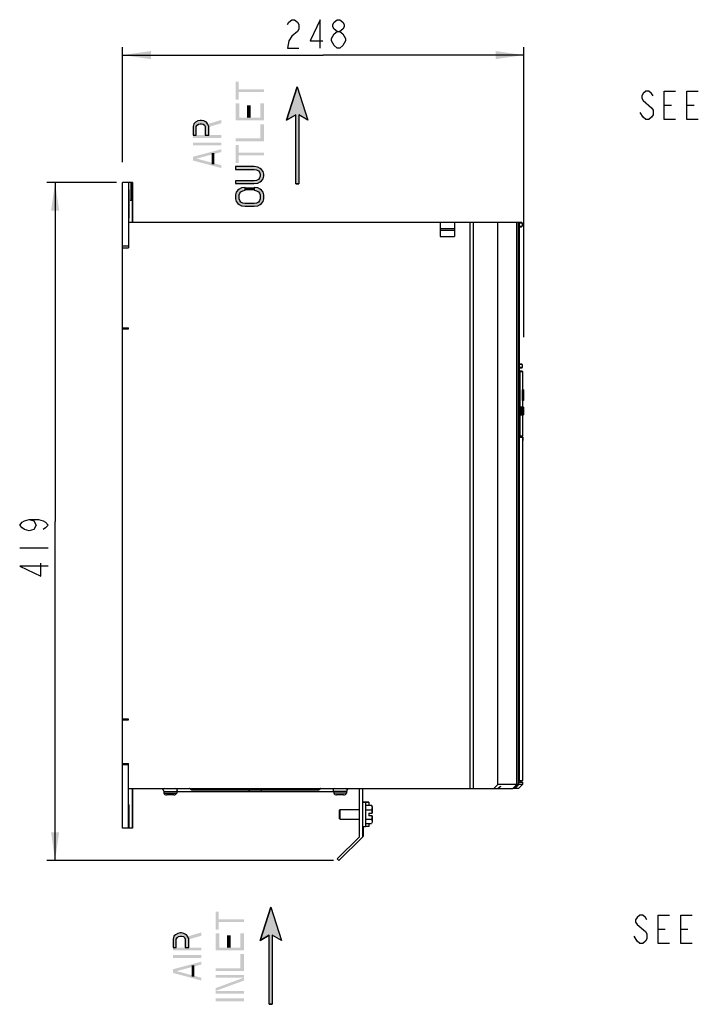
# Model space of a CAD drawing. Header units: millimetres. Extents: x 0 to 2100, y 0 to 1485.
# Tile 5 of 26: x 677 to 1097, y 569 to 1178. Entities that reach past the tile are written whole.
import ezdxf

# ---------------------------------------------------------------- set-up
doc = ezdxf.new("R2010")
doc.units = ezdxf.units.MM
doc.header["$LTSCALE"] = 115.5
doc.layers.get('0').update_dxf_attribs({"linetype": 'CONTINUOUS'})
doc.layers.add('CHAMFERS', color=7, linetype='CONTINUOUS')
doc.layers.add('DATUM_AXIS', color=7, linetype='CONTINUOUS')
doc.styles.get("Standard").update_dxf_attribs({"font": 'txt', "width": 0.8})
doc.dimstyles.new('DIMSTYLE_1', dxfattribs={"dimtxt": 17.5, "dimasz": 17.5, "dimexe": 0.18, "dimexo": 0.0625, "dimgap": 0.09, "dimtad": 1, "dimdec": 0, "dimdsep": 46, "dimtxsty": 'STANDARD', "dimblk": '_FILLED', "dimblk1": '_FILLED', "dimblk2": '_FILLED', "dimcen": 0.09, "dimclrt": 7, "dimadec": 0, "dimazin": 0, "dimtfac": 1, "dimtdec": 0, "dimtofl": 0, "dimtmove": 0, "dimatfit": 3, "dimldrblk": '_FILLED', "dimfxl": 1, "dimtolj": 1, "dimarcsym": 0})
doc.dimstyles.new('DIMSTYLE_2', dxfattribs={"dimtxt": 17.5, "dimasz": 17.5, "dimexe": 0.18, "dimexo": 0.0625, "dimgap": 0.09, "dimtad": 1, "dimdsep": 46, "dimtxsty": 'STANDARD', "dimblk": '_FILLED', "dimblk1": '_FILLED', "dimblk2": '_FILLED', "dimcen": 0.09, "dimclrt": 7, "dimadec": 0, "dimazin": 0, "dimtfac": 1, "dimtofl": 0, "dimtmove": 0, "dimatfit": 3, "dimldrblk": '_FILLED', "dimfxl": 1, "dimtolj": 1, "dimarcsym": 0})

# ---------------------------------------------------------------- blocks, each defined once
blk = doc.blocks.new('_FILLED')
at = {"color": 0, "linetype": 'BYBLOCK'}
blk.add_solid([(0, 0), (-1, 0.143), (-1, -0.143)], dxfattribs=at)
blk = doc.blocks.new('*D9')
at = {"color": 7, "linetype": 'CONTINUOUS'}
for p, q in [((740.98, 1089.46), (740.98, 1160.68)), ((988.98, 981.36), (988.98, 1160.68)), ((740.98, 1155.68), (864.98, 1155.68)), ((988.98, 1155.68), (864.98, 1155.68))]:
    blk.add_line(p, q, dxfattribs=at)
at = {"color": 7, "linetype": 'CONTINUOUS', "xscale": 17.5, "yscale": 17.5, "zscale": 17.5, "rotation": 180}
blk.add_blockref('_FILLED', (740.98, 1155.68), dxfattribs=at)
at = {"color": 7, "linetype": 'CONTINUOUS', "xscale": 17.5, "yscale": 17.5, "zscale": 17.5}
blk.add_blockref('_FILLED', (988.98, 1155.68), dxfattribs=at)
blk = doc.blocks.new('*D13')
at = {"color": 7, "linetype": 'CONTINUOUS'}
for p, q in [((737.36, 1077.04), (694.31, 1077.04)), ((699.31, 1077.04), (699.31, 867.54)), ((699.31, 658.04), (699.31, 867.54)), ((871.31, 658.04), (694.31, 658.04))]:
    blk.add_line(p, q, dxfattribs=at)
at = {"color": 7, "linetype": 'CONTINUOUS', "xscale": 17.5, "yscale": 17.5, "zscale": 17.5}
for p, rotation in [((699.31, 1077.04), 90), ((699.31, 658.04), 270)]:
    blk.add_blockref('_FILLED', p, dxfattribs=dict(at, rotation=rotation))
blk = doc.blocks.new('SYMBOL_4_BL2', base_point=(848.99, 1106.06))
at = {"linetype": 'CONTINUOUS'}
blk.add_hatch(color=7, dxfattribs=at).paths.add_polyline_path([(847.99, 1076.06), (847.99, 1118.75), (842.4, 1115.43), (848.99, 1136.06), (855.57, 1115.43), (849.98, 1118.75), (849.98, 1076.06)])
at = {"color": 7, "linetype": 'CONTINUOUS'}
for p, q in [((848.99, 1136.06), (842.4, 1115.43)), ((848.99, 1136.06), (855.57, 1115.43)), ((842.4, 1115.43), (847.99, 1118.75)), ((847.99, 1076.06), (847.99, 1118.75)), ((849.98, 1118.75), (849.98, 1076.06)), ((855.57, 1115.43), (849.98, 1118.75)), ((847.99, 1076.06), (849.98, 1076.06))]:
    blk.add_line(p, q, dxfattribs=at)
blk.add_lwpolyline([(847.99, 1076.06), (847.99, 1118.75), (842.4, 1115.43), (848.99, 1136.06), (855.57, 1115.43), (849.98, 1118.75), (849.98, 1076.06), (847.99, 1076.06)], dxfattribs=at)
blk = doc.blocks.new('SYMBOL_5_BL3', base_point=(832.57, 599.25))
at = {"linetype": 'CONTINUOUS'}
blk.add_hatch(color=7, dxfattribs=at).paths.add_polyline_path([(831.57, 569.25), (831.57, 611.94), (825.98, 608.62), (832.57, 629.25), (839.15, 608.62), (833.56, 611.94), (833.56, 569.25)])
at = {"color": 7, "linetype": 'CONTINUOUS'}
for p, q in [((832.57, 629.25), (825.98, 608.62)), ((832.57, 629.25), (839.15, 608.62)), ((825.98, 608.62), (831.57, 611.94)), ((831.57, 569.25), (831.57, 611.94)), ((833.56, 611.94), (833.56, 569.25)), ((839.15, 608.62), (833.56, 611.94)), ((831.57, 569.25), (833.56, 569.25))]:
    blk.add_line(p, q, dxfattribs=at)
blk.add_lwpolyline([(831.57, 569.25), (831.57, 611.94), (825.98, 608.62), (832.57, 629.25), (839.15, 608.62), (833.56, 611.94), (833.56, 569.25), (831.57, 569.25)], dxfattribs=at)

msp = doc.modelspace()

# ---------------------------------------------------------------- hatches: boundary and pattern name
at = {"linetype": 'CONTINUOUS'}
for points in [[(784.59, 1106.299), (786.451, 1106.299), (786.451, 1111.549), (787.196, 1112.424), (787.941, 1113.008), (789.058, 1113.299), (789.802, 1113.299), (790.919, 1113.008), (791.664, 1112.424), (792.037, 1111.549), (792.037, 1106.299), (794.271, 1106.299), (794.271, 1111.549), (793.526, 1113.299), (792.781, 1114.174), (791.292, 1115.049), (789.802, 1115.341), (789.058, 1115.341), (787.568, 1115.049), (786.079, 1114.174), (784.962, 1113.299), (784.59, 1111.549)], [(810.84, 1076.258), (822.382, 1076.258), (824.616, 1076.549), (826.106, 1077.424), (826.85, 1078.008), (827.967, 1079.174), (828.34, 1080.924), (828.34, 1082.091), (827.967, 1083.841), (826.85, 1085.008), (826.106, 1085.591), (824.616, 1086.466), (822.382, 1086.758), (810.84, 1086.758), (810.84, 1085.008), (822.382, 1085.008), (823.872, 1084.716), (824.989, 1084.133), (825.733, 1083.258), (826.106, 1082.091), (826.106, 1080.924), (825.733, 1079.758), (824.989, 1078.883), (823.872, 1078.299), (822.382, 1078.008), (810.84, 1078.008)], [(816.797, 1073.924), (814.563, 1073.633), (813.074, 1072.758), (812.329, 1072.174), (811.212, 1071.008), (810.84, 1069.258), (810.84, 1066.924), (811.212, 1065.174), (812.329, 1064.008), (813.074, 1063.424), (814.563, 1062.549), (816.797, 1062.258), (822.382, 1062.258), (824.616, 1062.549), (826.106, 1063.424), (826.85, 1064.008), (827.967, 1065.174), (828.34, 1066.924), (828.34, 1069.258), (827.967, 1071.008), (826.85, 1072.174), (826.106, 1072.758), (824.616, 1073.633), (822.382, 1073.924), (822.382, 1072.174), (823.872, 1071.883), (824.989, 1071.299), (825.733, 1070.424), (826.106, 1069.258), (826.106, 1066.924), (825.733, 1065.758), (824.989, 1064.883), (823.872, 1064.299), (822.382, 1064.008), (816.797, 1064.008), (815.308, 1064.299), (814.191, 1064.883), (813.446, 1065.758), (813.074, 1066.924), (813.074, 1069.258), (813.446, 1070.424), (814.191, 1071.299), (815.308, 1071.883), (816.797, 1072.174)], [(772.254, 604.346), (774.115, 604.346), (774.115, 609.596), (774.86, 610.471), (775.605, 611.054), (776.722, 611.346), (777.466, 611.346), (778.583, 611.054), (779.328, 610.471), (779.7, 609.596), (779.7, 604.346), (781.935, 604.346), (781.935, 609.596), (781.19, 611.346), (780.445, 612.221), (778.956, 613.096), (777.466, 613.387), (776.722, 613.387), (775.232, 613.096), (773.743, 612.221), (772.626, 611.346), (772.254, 609.596)]]:
    msp.add_hatch(color=7, dxfattribs=at).paths.add_polyline_path(points)

# ---------------------------------------------------------------- linework, layer by layer
at = {"color": 7, "linetype": 'CONTINUOUS'}
for p, q in [((870.069, 1164.435), (870.069, 1165.893)), ((1075.81, 1124.666), (1080.186, 1124.666)), ((1089.811, 1124.666), (1094.185, 1124.666)), ((740.979, 986.625), (740.979, 1077.036)), ((744.748, 1077.036), (740.979, 1077.036)), ((744.748, 1077.036), (744.748, 1036.692)), ((746.929, 1077.036), (746.929, 1052.536)), ((747.169, 1077.036), (746.929, 1077.036)), ((747.169, 1077.036), (747.169, 1052.536)), ((744.748, 1052.536), (985.879, 1052.536)), ((937.179, 1052.536), (937.179, 1043.536)), ((946.179, 1052.536), (946.179, 1043.536)), ((955.879, 702.536), (955.879, 1052.536)), ((957.879, 702.536), (957.879, 1052.536)), ((937.179, 1048.536), (946.179, 1048.536)), ((937.179, 1047.536), (946.179, 1047.536)), ((937.179, 1043.536), (946.179, 1043.536)), ((744.748, 1037.606), (740.979, 1037.606)), ((740.979, 1036.692), (744.748, 1036.692)), ((740.973, 745.447), (740.973, 986.625)), ((740.973, 986.625), (744.748, 986.625)), ((740.979, 987.125), (744.748, 987.125)), ((744.748, 986.625), (744.748, 987.125)), ((985.891, 919.536), (986.25, 919.536)), ((985.891, 705.236), (985.891, 919.536)), ((986.125, 706.536), (986.125, 919.536)), ((986.25, 707.536), (986.25, 919.536)), ((988.351, 707.536), (988.351, 917.195)), ((677.431, 851.321), (694.931, 851.321)), ((744.748, 745.447), (740.973, 745.447)), ((740.979, 678.036), (740.979, 745.447)), ((740.979, 744.947), (744.748, 744.947)), ((744.748, 744.947), (744.748, 745.447)), ((740.979, 717.986), (744.748, 717.986)), ((744.748, 702.536), (744.748, 717.986)), ((740.979, 717.486), (744.748, 717.486)), ((986.125, 707.536), (988.351, 707.536)), ((986.125, 706.536), (988.351, 706.536)), ((987.351, 706.536), (987.351, 707.536)), ((988.351, 705.236), (988.351, 706.536)), ((744.748, 702.536), (957.879, 702.536)), ((744.772, 678.036), (744.772, 702.536)), ((746.929, 702.536), (746.929, 678.036)), ((747.169, 702.536), (747.169, 678.036)), ((774.479, 700.736), (871.479, 700.736)), ((887.227, 702.536), (887.227, 672.536)), ((889.227, 702.536), (889.227, 672.536)), ((970.375, 702.536), (982.154, 702.536)), ((972.997, 702.536), (974.579, 704.087)), ((973.253, 702.536), (974.579, 703.836)), ((974.579, 704.087), (974.579, 703.836)), ((889.227, 694.179), (891.227, 694.179)), ((891.227, 693.997), (889.227, 693.997)), ((891.227, 694.179), (891.227, 694.106)), ((891.227, 694.07), (891.227, 678.998)), ((893.227, 694.088), (893.227, 692.183)), ((744.907, 678.036), (740.979, 678.036)), ((747.169, 678.036), (746.929, 678.036)), ((891.227, 678.998), (889.227, 678.998)), ((893.227, 680.89), (893.227, 679.088)), ((887.227, 672.536), (873.666, 659.097)), ((874.727, 658.036), (889.227, 672.536)), ((873.666, 659.097), (874.727, 658.036)), ((1058.926, 618.555), (1064.176, 614.18)), ((1072.051, 615.639), (1076.426, 615.639)), ((1086.051, 615.639), (1090.426, 615.639))]:
    msp.add_line(p, q, dxfattribs=at)
for points in [[(842.944, 1174.643), (843.819, 1176.101), (845.569, 1177.56), (847.319, 1177.56), (849.069, 1176.101), (849.944, 1174.643), (849.944, 1171.726), (849.069, 1170.268)], [(863.069, 1160.06), (863.069, 1177.56), (856.944, 1164.435), (864.819, 1164.435)], [(873.569, 1170.268), (871.819, 1171.726), (870.944, 1173.185), (870.944, 1174.643), (871.819, 1176.101), (873.569, 1177.56), (875.319, 1177.56), (877.069, 1176.101), (877.944, 1174.643), (877.944, 1173.185), (877.069, 1171.726), (875.319, 1170.268)], [(849.069, 1170.268), (845.569, 1167.351), (843.819, 1164.435), (842.944, 1160.06), (849.944, 1160.06)], [(870.069, 1165.893), (871.819, 1168.81), (873.569, 1170.268), (875.319, 1170.268), (877.069, 1168.81)], [(877.069, 1168.81), (878.819, 1165.893), (878.819, 1164.435)], [(873.569, 1160.06), (871.819, 1161.518), (870.069, 1164.435)], [(878.819, 1164.435), (877.069, 1161.518), (875.319, 1160.06), (873.569, 1160.06)], [(1068.811, 1130.499), (1067.936, 1131.957), (1066.186, 1133.416), (1064.436, 1133.416), (1062.686, 1131.957), (1061.811, 1130.499), (1061.811, 1129.041), (1062.686, 1127.583)], [(1082.811, 1115.916), (1075.81, 1115.916), (1075.81, 1133.416), (1082.811, 1133.416)], [(1096.81, 1115.916), (1089.811, 1115.916), (1089.811, 1133.416), (1096.81, 1133.416)], [(1062.686, 1127.583), (1067.936, 1123.207), (1068.811, 1121.749), (1068.811, 1118.832), (1067.936, 1117.374), (1066.186, 1115.916), (1064.436, 1115.916), (1062.686, 1117.374), (1060.936, 1120.291)], [(784.59, 1106.299), (786.451, 1106.299), (786.451, 1111.549), (787.196, 1112.424), (787.941, 1113.008), (789.058, 1113.299), (789.802, 1113.299), (790.919, 1113.008), (791.664, 1112.424), (792.037, 1111.549), (792.037, 1106.299), (794.271, 1106.299), (794.271, 1111.549), (793.526, 1113.299), (792.781, 1114.174), (791.292, 1115.049), (789.802, 1115.341), (789.058, 1115.341), (787.568, 1115.049), (786.079, 1114.174), (784.962, 1113.299), (784.59, 1111.549), (784.59, 1106.299)], [(810.84, 1076.258), (822.382, 1076.258), (824.616, 1076.549), (826.106, 1077.424), (826.85, 1078.008), (827.967, 1079.174), (828.34, 1080.924), (828.34, 1082.091), (827.967, 1083.841), (826.85, 1085.008), (826.106, 1085.591), (824.616, 1086.466), (822.382, 1086.758), (810.84, 1086.758), (810.84, 1085.008), (822.382, 1085.008), (823.872, 1084.716), (824.989, 1084.133), (825.733, 1083.258), (826.106, 1082.091), (826.106, 1080.924), (825.733, 1079.758), (824.989, 1078.883), (823.872, 1078.299), (822.382, 1078.008), (810.84, 1078.008), (810.84, 1076.258)], [(816.797, 1073.924), (814.563, 1073.633), (813.074, 1072.758), (812.329, 1072.174), (811.212, 1071.008), (810.84, 1069.258), (810.84, 1066.924), (811.212, 1065.174), (812.329, 1064.008), (813.074, 1063.424), (814.563, 1062.549), (816.797, 1062.258), (822.382, 1062.258), (824.616, 1062.549), (826.106, 1063.424), (826.85, 1064.008), (827.967, 1065.174), (828.34, 1066.924), (828.34, 1069.258), (827.967, 1071.008), (826.85, 1072.174), (826.106, 1072.758), (824.616, 1073.633), (822.382, 1073.924), (822.382, 1072.174), (823.872, 1071.883), (824.989, 1071.299), (825.733, 1070.424), (826.106, 1069.258), (826.106, 1066.924), (825.733, 1065.758), (824.989, 1064.883), (823.872, 1064.299), (822.382, 1064.008), (816.797, 1064.008), (815.308, 1064.299), (814.191, 1064.883), (813.446, 1065.758), (813.074, 1066.924), (813.074, 1069.258), (813.446, 1070.424), (814.191, 1071.299), (815.308, 1071.883), (816.797, 1072.174), (816.797, 1073.924)], [(683.265, 868.821), (686.181, 867.946), (687.64, 865.321), (686.181, 862.696), (683.265, 861.821), (680.348, 862.696), (678.89, 863.571), (677.431, 865.321), (678.89, 867.071), (680.348, 867.946), (683.265, 868.821), (689.098, 868.821), (692.015, 867.946), (693.473, 867.071), (694.931, 865.321), (693.473, 863.571), (692.015, 862.696)], [(694.931, 839.946), (677.431, 839.946), (690.556, 833.821), (690.556, 841.696)], [(1065.051, 621.472), (1064.176, 622.93), (1062.426, 624.389), (1060.676, 624.389), (1058.926, 622.93), (1058.051, 621.472), (1058.051, 620.014), (1058.926, 618.555)], [(1079.051, 606.889), (1072.051, 606.889), (1072.051, 624.389), (1079.051, 624.389)], [(1093.051, 606.889), (1086.051, 606.889), (1086.051, 624.389), (1093.051, 624.389)], [(772.254, 604.346), (774.115, 604.346), (774.115, 609.596), (774.86, 610.471), (775.605, 611.054), (776.722, 611.346), (777.466, 611.346), (778.583, 611.054), (779.328, 610.471), (779.7, 609.596), (779.7, 604.346), (781.935, 604.346), (781.935, 609.596), (781.19, 611.346), (780.445, 612.221), (778.956, 613.096), (777.466, 613.387), (776.722, 613.387), (775.232, 613.096), (773.743, 612.221), (772.626, 611.346), (772.254, 609.596), (772.254, 604.346)], [(1064.176, 614.18), (1065.051, 612.722), (1065.051, 609.805), (1064.176, 608.347), (1062.426, 606.889), (1060.676, 606.889), (1058.926, 608.347), (1057.176, 611.264)]]:
    msp.add_lwpolyline(points, dxfattribs=at)
for centre, radius, start, end in [((766.977, 701.636), 0.9, 95, 255), ((773.982, 701.636), 0.9, 285, 90), ((774.07, 701.276), 0.546, 296.115922, 302.896085), ((774.051, 701.306), 0.581, 302.867399, 305.830243), ((871.979, 701.636), 0.9, 90, 255), ((871.91, 701.309), 0.585, 233.336881, 237.124719), ((871.889, 701.276), 0.546, 237.103915, 243.884078), ((878.979, 701.636), 0.9, 285, 90), ((889.921, 493.676), 200.424, 89.636701, 89.880957), ((889.81, 916.597), 222.521, 270.135963, 270.383941)]:
    msp.add_arc(centre, radius, start, end, dxfattribs=at)
for points in [[(774.31, 700.786), (774.273, 700.768), (774.233, 700.754), (774.193, 700.745)], [(774.31, 702.487), (774.339, 702.473), (774.366, 702.456), (774.391, 702.438)], [(871.648, 702.487), (871.618, 702.472), (871.588, 702.453), (871.56, 702.433)], [(871.648, 700.786), (871.686, 700.768), (871.725, 700.754), (871.766, 700.745)]]:
    msp.add_open_spline(points, degree=3, dxfattribs=at)
for points, knots in [([(783.74, 701.636), (783.623, 701.636), (783.398, 701.739), (783.171, 701.999), (782.966, 702.259), (782.74, 702.475), (782.549, 702.536), (782.462, 702.536)], [0, 0, 0, 0, 0.2193546, 0.4239443, 0.6450914, 0.8379121, 1, 1, 1, 1]), ([(819.373, 701.636), (819.373, 701.52), (819.343, 701.295), (819.21, 701.001), (819.002, 700.791), (818.821, 700.736), (818.737, 700.736)], [0, 0, 0, 0, 0.2880001, 0.5553425, 0.7905343, 1, 1, 1, 1]), ([(826.586, 701.636), (826.586, 701.52), (826.616, 701.295), (826.749, 701.001), (826.957, 700.791), (827.138, 700.736), (827.222, 700.736)], [0, 0, 0, 0, 0.2880001, 0.5553425, 0.7905343, 1, 1, 1, 1]), ([(863.497, 702.536), (863.379, 702.536), (863.154, 702.433), (862.925, 702.174), (862.72, 701.914), (862.496, 701.698), (862.305, 701.636), (862.219, 701.636)], [0, 0, 0, 0, 0.2201194, 0.4254194, 0.6463308, 0.8383557, 1, 1, 1, 1]), ([(889.227, 694.067), (889.227, 694.069), (889.237, 694.066), (889.248, 694.07), (889.274, 694.069), (889.323, 694.071), (889.409, 694.071), (889.538, 694.073), (889.699, 694.074), (889.969, 694.075), (890.185, 694.076), (890.338, 694.076)], [0, 0, 0, 0, 0.0043877, 0.0173787, 0.0389308, 0.0689693, 0.1538386, 0.2703784, 0.4162864, 0.5888048, 1, 1, 1, 1]), ([(890.338, 694.1), (890.08, 694.1), (889.712, 694.107), (889.343, 694.1), (889.232, 694.108)], [0, 0, 0, 0, 0.6976746, 1, 1, 1, 1]), ([(891.227, 694.106), (891.372, 694.106), (891.648, 694.105), (892.039, 694.103), (892.382, 694.101), (892.671, 694.099), (892.876, 694.097), (893.009, 694.095), (893.085, 694.094), (893.143, 694.091), (893.189, 694.093), (893.208, 694.087), (893.227, 694.091), (893.227, 694.088)], [0, 0, 0, 0, 0.2174448, 0.4141898, 0.5866466, 0.7319755, 0.847679, 0.893782, 0.9317754, 0.9614928, 0.9828246, 0.9956699, 1, 1, 1, 1]), ([(893.227, 694.088), (893.227, 694.085), (893.208, 694.089), (893.189, 694.083), (893.143, 694.085), (893.085, 694.082), (893.009, 694.081), (892.876, 694.079), (892.671, 694.077), (892.382, 694.075), (892.039, 694.073), (891.648, 694.071), (891.372, 694.071), (891.227, 694.07)], [0, 0, 0, 0, 0.0043301, 0.0171754, 0.0385072, 0.0682246, 0.106218, 0.152321, 0.2680245, 0.4133534, 0.5858102, 0.7825552, 1, 1, 1, 1]), ([(893.227, 679.088), (893.227, 679.085), (893.208, 679.089), (893.189, 679.083), (893.143, 679.085), (893.085, 679.082), (893.009, 679.082), (892.876, 679.08), (892.671, 679.078), (892.382, 679.075), (892.039, 679.073), (891.648, 679.072), (891.372, 679.071), (891.227, 679.07)], [0, 0, 0, 0, 0.0043301, 0.0171754, 0.0385072, 0.0682246, 0.106218, 0.152321, 0.2680245, 0.4133534, 0.5858102, 0.7825552, 1, 1, 1, 1])]:
    msp.add_open_spline(points, degree=3, knots=knots, dxfattribs=at)
for points in [[(810.84, 1128.174), (812.701, 1128.174), (810.84, 1139.258), (812.701, 1139.258)], [(812.701, 1132.841), (828.34, 1132.841), (812.701, 1134.591), (828.34, 1134.591)], [(810.84, 1117.091), (813.074, 1117.091), (810.84, 1125.841), (813.074, 1125.841)], [(826.106, 1117.091), (828.34, 1117.091), (826.106, 1125.841), (828.34, 1125.841)], [(817.914, 1117.091), (820.148, 1117.091), (817.914, 1124.674), (820.148, 1124.674)], [(793.153, 1110.966), (802.09, 1113.591), (793.153, 1113.008), (802.09, 1115.633)], [(810.84, 1115.341), (828.34, 1115.341), (810.84, 1117.091), (828.34, 1117.091)], [(826.106, 1104.258), (828.34, 1104.258), (826.106, 1113.008), (828.34, 1113.008)], [(784.59, 1104.549), (802.09, 1104.549), (784.59, 1106.299), (802.09, 1106.299)], [(784.59, 1099.883), (802.09, 1099.883), (784.59, 1101.633), (802.09, 1101.633)], [(810.84, 1102.508), (828.34, 1102.508), (810.84, 1104.258), (828.34, 1104.258)], [(802.09, 1095.799), (802.09, 1097.549), (784.59, 1091.133), (784.59, 1092.883)], [(796.132, 1088.216), (797.622, 1088.216), (796.132, 1095.216), (797.622, 1095.216)], [(810.84, 1089.091), (812.701, 1089.091), (810.84, 1100.174), (812.701, 1100.174)], [(812.701, 1093.758), (828.34, 1093.758), (812.701, 1095.508), (828.34, 1095.508)], [(802.09, 1085.883), (784.59, 1090.549), (802.09, 1087.633), (784.59, 1092.299)], [(816.797, 1073.924), (816.797, 1072.174), (822.382, 1073.924), (822.382, 1072.174)], [(798.504, 615.429), (800.365, 615.429), (798.504, 626.512), (800.365, 626.512)], [(800.365, 620.096), (816.004, 620.096), (800.365, 621.846), (816.004, 621.846)], [(780.817, 609.012), (789.754, 611.637), (780.817, 611.054), (789.754, 613.679)], [(798.504, 604.346), (800.738, 604.346), (798.504, 613.096), (800.738, 613.096)], [(805.578, 604.346), (807.812, 604.346), (805.578, 611.929), (807.812, 611.929)], [(813.77, 604.346), (816.004, 604.346), (813.77, 613.096), (816.004, 613.096)], [(772.254, 602.596), (789.754, 602.596), (772.254, 604.346), (789.754, 604.346)], [(798.504, 602.596), (816.004, 602.596), (798.504, 604.346), (816.004, 604.346)], [(772.254, 597.929), (789.754, 597.929), (772.254, 599.679), (789.754, 599.679)], [(813.77, 591.512), (816.004, 591.512), (813.77, 600.262), (816.004, 600.262)], [(789.754, 593.846), (789.754, 595.596), (772.254, 589.179), (772.254, 590.929)], [(789.754, 583.929), (772.254, 588.596), (789.754, 585.679), (772.254, 590.346)], [(783.796, 586.262), (785.286, 586.262), (783.796, 593.262), (785.286, 593.262)], [(798.504, 589.762), (816.004, 589.762), (798.504, 591.512), (816.004, 591.512)], [(798.504, 585.679), (816.004, 585.679), (798.504, 587.429), (816.004, 587.429)], [(798.504, 577.512), (816.004, 583.929), (798.504, 579.262), (816.004, 585.679)], [(798.504, 575.762), (816.004, 575.762), (798.504, 577.512), (816.004, 577.512)], [(798.504, 571.096), (816.004, 571.096), (798.504, 572.846), (816.004, 572.846)]]:
    msp.add_solid(points, dxfattribs=at)
at = {"layer": 'CHAMFERS', "color": 7, "linetype": 'CONTINUOUS'}
for p, q in [((972.939, 705.036), (972.939, 1052.536)), ((984.739, 705.036), (984.739, 1052.536)), ((984.782, 705.036), (984.782, 1052.536)), ((985.879, 705.036), (985.879, 1052.536)), ((957.879, 702.536), (970.375, 702.536)), ((970.375, 702.536), (972.939, 705.036)), ((985.879, 705.036), (972.939, 705.036)), ((983.374, 702.536), (982.154, 702.536)), ((985.879, 705.036), (983.374, 702.536)), ((983.574, 702.736), (985.851, 702.736)), ((984.761, 705.015), (984.515, 704.758)), ((984.782, 705.036), (984.761, 705.015)), ((985.851, 702.736), (988.351, 705.236)), ((985.891, 705.236), (988.351, 705.236))]:
    msp.add_line(p, q, dxfattribs=at)
for points in [[(984.739, 705.036), (983.877, 704.203), (983.016, 703.37), (982.154, 702.536)], [(984.515, 704.758), (983.806, 704.017), (983.096, 703.277), (982.386, 702.536)]]:
    msp.add_open_spline(points, degree=3, dxfattribs=at)
at = {"layer": 'DATUM_AXIS', "color": 7, "linetype": 'CONTINUOUS'}
for p, q in [((746.929, 1077.036), (744.748, 1077.036)), ((746.128, 1077.036), (746.128, 1069.036)), ((746.247, 1069.036), (746.247, 1077.036)), ((744.907, 1069.036), (744.907, 1065.98)), ((745.025, 1069.036), (744.907, 1069.036)), ((745.025, 1065.98), (744.907, 1065.98)), ((745.025, 1065.98), (745.025, 1069.036)), ((746.247, 1069.036), (746.128, 1069.036)), ((987.662, 1052.198), (985.879, 1052.26)), ((985.973, 1052.146), (985.879, 1052.149)), ((985.91, 1051.859), (985.88, 1051.859)), ((985.91, 1051.859), (985.91, 920.221)), ((986.26, 1051.852), (985.91, 1051.852)), ((986.251, 1051.958), (986.277, 1051.957)), ((986.26, 920.251), (986.26, 1051.846)), ((986.26, 1051.846), (986.262, 1051.846)), ((986.262, 1050.036), (987.952, 1050.036)), ((986.262, 1049.651), (987.59, 1049.675)), ((986.277, 1051.957), (987.952, 1051.898)), ((987.59, 1049.675), (987.952, 1050.036)), ((987.952, 1051.898), (987.952, 1050.036)), ((986.262, 965.021), (987.59, 964.998)), ((987.952, 964.636), (986.262, 964.636)), ((986.262, 962.426), (987.662, 962.475)), ((987.952, 962.774), (986.273, 962.716)), ((987.59, 964.998), (987.952, 964.636)), ((987.952, 964.636), (987.952, 962.774)), ((988.03, 960.398), (986.262, 960.429)), ((986.463, 960.13), (986.262, 960.13)), ((986.463, 960.13), (986.463, 920.269)), ((986.463, 960.13), (988.324, 960.098)), ((988.324, 948.796), (988.324, 960.098)), ((988.713, 948.796), (988.212, 948.796)), ((988.799, 948.796), (988.732, 948.796)), ((988.755, 943.126), (988.756, 943.018)), ((988.784, 943.018), (988.784, 943.126)), ((988.817, 948.796), (988.817, 942.296)), ((988.228, 938.196), (987.226, 938.196)), ((987.226, 933.446), (987.226, 938.196)), ((987.728, 938.196), (987.728, 933.446)), ((987.77, 936.276), (987.77, 938.196)), ((987.953, 938.196), (987.953, 936.276)), ((987.991, 933.446), (987.991, 938.196)), ((988.563, 938.196), (988.258, 938.196)), ((988.761, 942.296), (988.261, 942.296)), ((988.324, 938.196), (988.324, 942.296)), ((988.367, 937.792), (988.365, 937.668)), ((988.545, 938.095), (988.408, 938.095)), ((988.531, 937.893), (988.412, 937.893)), ((988.416, 937.668), (988.414, 937.792)), ((988.516, 937.488), (988.418, 937.488)), ((988.509, 937.084), (988.424, 937.084)), ((988.509, 937.084), (988.505, 936.579)), ((988.516, 937.488), (988.509, 937.084)), ((988.518, 937.533), (988.516, 937.488)), ((988.527, 936.579), (988.531, 936.983)), ((988.533, 937.915), (988.531, 937.893)), ((988.531, 936.983), (988.538, 937.286)), ((988.618, 936.983), (988.531, 936.983)), ((988.615, 937.286), (988.538, 937.286)), ((988.545, 938.095), (988.544, 938.072)), ((988.547, 938.106), (988.545, 938.095)), ((988.605, 937.488), (988.549, 937.488)), ((988.563, 937.59), (988.589, 937.59)), ((988.605, 937.495), (988.605, 937.488)), ((988.605, 937.488), (988.606, 937.466)), ((988.797, 938.196), (988.609, 938.196)), ((988.614, 937.309), (988.615, 937.286)), ((988.615, 937.286), (988.618, 936.983)), ((988.636, 936.983), (988.633, 937.488)), ((988.634, 936.983), (988.636, 936.983)), ((988.763, 938.196), (988.763, 933.446)), ((988.801, 937.488), (988.773, 937.488)), ((988.803, 937.286), (988.773, 937.286)), ((988.804, 936.983), (988.773, 936.983)), ((988.776, 937.59), (988.798, 937.59)), ((988.817, 942.296), (988.78, 942.296)), ((988.8, 937.5), (988.801, 937.488)), ((988.803, 937.286), (988.804, 936.781)), ((987.226, 933.446), (988.298, 933.446)), ((987.953, 936.276), (987.77, 936.276)), ((987.77, 935.669), (987.953, 935.669)), ((987.77, 933.446), (987.77, 935.669)), ((987.953, 935.669), (987.953, 933.446)), ((988.088, 935.672), (988.091, 935.557)), ((988.119, 934.052), (988.121, 933.974)), ((988.184, 933.974), (988.186, 934.052)), ((988.314, 933.446), (988.45, 933.446)), ((988.318, 934.659), (988.315, 934.501)), ((988.324, 935.065), (988.323, 935.029)), ((988.324, 920.432), (988.324, 933.446)), ((988.327, 933.446), (988.331, 933.715)), ((988.345, 934.659), (988.434, 934.659)), ((988.429, 935.063), (988.35, 935.063)), ((988.505, 936.579), (988.431, 936.579)), ((988.505, 935.063), (988.452, 935.063)), ((988.453, 935.029), (988.452, 935.063)), ((988.46, 934.502), (988.458, 934.66)), ((988.509, 934.558), (988.459, 934.558)), ((988.516, 934.153), (988.465, 934.153)), ((988.466, 933.446), (988.563, 933.446)), ((988.531, 933.749), (988.47, 933.749)), ((988.545, 933.547), (988.474, 933.547)), ((988.505, 936.579), (988.505, 935.063)), ((988.508, 934.659), (988.509, 934.558)), ((988.509, 934.558), (988.516, 934.153)), ((988.527, 935.063), (988.527, 936.579)), ((988.531, 934.659), (988.527, 935.063)), ((988.618, 934.659), (988.531, 934.659)), ((988.538, 934.356), (988.531, 934.659)), ((988.615, 934.356), (988.538, 934.356)), ((988.561, 933.457), (988.563, 933.446)), ((988.605, 934.153), (988.563, 934.153)), ((988.593, 934.052), (988.563, 934.052)), ((988.594, 934.064), (988.593, 934.052)), ((988.593, 933.446), (988.82, 933.446)), ((988.606, 934.176), (988.605, 934.153)), ((988.607, 933.536), (988.609, 933.547)), ((988.609, 933.547), (988.61, 933.569)), ((988.618, 934.659), (988.615, 934.356)), ((988.631, 934.108), (988.633, 934.153)), ((988.633, 934.153), (988.636, 934.659)), ((988.804, 936.781), (988.773, 936.781)), ((988.803, 936.478), (988.773, 936.478)), ((988.801, 936.276), (988.773, 936.276)), ((988.773, 935.568), (988.798, 935.568)), ((988.801, 935.467), (988.773, 935.467)), ((988.803, 935.265), (988.773, 935.265)), ((988.804, 934.962), (988.773, 934.962)), ((988.804, 934.659), (988.773, 934.659)), ((988.803, 934.356), (988.773, 934.356)), ((988.801, 934.153), (988.773, 934.153)), ((988.798, 936.175), (988.776, 936.175)), ((988.798, 934.052), (988.776, 934.052)), ((988.819, 933.547), (988.797, 933.547)), ((988.8, 935.478), (988.801, 935.467)), ((988.801, 933.536), (988.802, 933.547)), ((988.802, 933.547), (988.802, 933.581)), ((988.804, 936.781), (988.803, 936.478)), ((988.803, 935.265), (988.804, 934.659)), ((988.804, 934.659), (988.803, 934.356)), ((988.804, 935.871), (988.806, 935.973)), ((988.806, 935.77), (988.804, 935.871)), ((988.816, 936.276), (988.815, 935.871)), ((988.815, 934.254), (988.816, 933.951)), ((988.816, 933.951), (988.816, 933.918)), ((988.818, 936.579), (988.817, 936.478)), ((988.818, 935.288), (988.817, 935.265)), ((988.817, 933.749), (988.817, 933.648)), ((988.817, 933.648), (988.819, 933.547)), ((988.82, 935.467), (988.819, 935.445)), ((988.824, 935.871), (988.824, 935.568)), ((985.988, 919.953), (985.879, 919.943)), ((985.91, 920.221), (985.88, 920.22)), ((986.023, 919.956), (988.051, 920.133)), ((986.25, 919.536), (988.327, 919.536)), ((986.26, 920.251), (986.262, 920.251)), ((986.262, 920.269), (986.463, 920.269)), ((988.324, 920.432), (986.463, 920.269)), ((988.351, 917.233), (988.35, 917.195)), ((766.479, 700.736), (774.479, 700.736)), ((766.479, 700.736), (766.479, 699.736)), ((766.479, 699.736), (774.479, 699.736)), ((774.479, 700.736), (774.479, 699.736)), ((862.219, 701.636), (783.74, 701.636)), ((879.479, 700.736), (871.479, 700.736)), ((871.479, 700.736), (871.479, 699.736)), ((879.479, 699.736), (871.479, 699.736)), ((879.479, 700.736), (879.479, 699.736)), ((772.679, 698.636), (768.279, 698.636)), ((877.679, 698.636), (873.279, 698.636)), ((745.025, 689.036), (744.907, 689.036)), ((744.907, 689.036), (744.907, 678.036)), ((745.025, 678.036), (745.025, 689.036)), ((875.077, 689.24), (875.477, 689.64)), ((875.077, 689.136), (875.477, 689.536)), ((875.077, 689.235), (875.077, 689.24)), ((875.077, 683.936), (875.077, 689.136)), ((875.477, 689.64), (887.227, 689.64)), ((875.477, 683.536), (875.477, 689.64)), ((875.477, 689.536), (887.227, 689.536)), ((891.227, 692.183), (894.927, 692.183)), ((891.227, 689.36), (894.927, 689.36)), ((893.227, 692.286), (894.927, 692.286)), ((893.227, 687.436), (895.227, 687.436)), ((893.227, 687.436), (893.227, 685.636)), ((895.227, 691.462), (894.96, 692.195)), ((895.227, 691.462), (895.227, 687.436)), ((875.077, 683.936), (875.477, 683.536)), ((875.477, 683.536), (887.227, 683.536)), ((891.227, 683.713), (894.927, 683.713)), ((895.227, 685.74), (893.227, 685.74)), ((895.227, 685.636), (893.227, 685.636)), ((895.227, 685.74), (895.227, 681.714)), ((746.929, 678.036), (744.907, 678.036)), ((889.727, 678.986), (889.727, 672.986)), ((891.227, 680.89), (894.927, 680.89)), ((889.227, 672.986), (889.727, 672.986))]:
    msp.add_line(p, q, dxfattribs=at)
for centre, radius, start, end in [((985.962, 1051.846), 0.3, 23.227196, 88.000575), ((985.962, 1051.852), 0.294, 81.780912, 87.981668), ((987.652, 1051.898), 0.3, 359.998264, 87.99996), ((987.652, 962.774), 0.3, 272.00004, 0.001736), ((988.024, 960.098), 0.3, 359.999139, 89.000197), ((985.963, 920.245), 0.294, 275.015347, 303.906286), ((986.166, 920.265), 0.296, 275.006543, 280.687196), ((988.024, 920.432), 0.3, 275.000443, 0.004364), ((1412.162, 920.851), 423.826, 180.177709, 180.455158), ((766.579, 702.536), 0.9, 180, 236.947391), ((768.279, 700.659), 2.023, 207.140869, 270), ((772.679, 700.659), 2.023, 270, 332.859131), ((873.279, 700.659), 2.023, 207.140869, 270), ((877.679, 700.659), 2.023, 270, 332.859131), ((879.379, 702.536), 0.9, 302.858176, 360), ((889.503, 690.309), 5.773, 17.769597, 20.028358), ((890.235, 690.544), 5.004, 15.246858, 17.769092), ((890.678, 690.666), 4.545, 13.870102, 15.225386), ((890.883, 690.717), 4.333, 13.039976, 13.865518), ((880.677, 686.48), 14.527, 3.774308, 5.023273), ((880.677, 686.593), 14.527, 354.97674, 356.225692), ((880.907, 686.68), 14.296, 355.814069, 356.230157)]:
    msp.add_arc(centre, radius, start, end, dxfattribs=at)
for centre, major_axis, ratio, start_param, end_param in [((744.966, 1069.036), (0, 3.4), 0.0174538, -1.5707963, 1.5707963), ((744.966, 1061.036), (0, 6), 0.0174538, 0.6024546, 5.6807307), ((746.188, 1069.036), (0, 3.4), 0.0174538, 1.5707963, 4.712389), ((708.324, 922.39), (0, 933.333), 0.3, -1.5494666, -1.5425001), ((708.324, 922.39), (0, 935), 0.3, -1.548617, -1.5425506), ((708.324, 924.9), (0, 932.158), 0.3009146, -1.5512429, -1.5451585), ((708.324, 922.39), (0, 935), 0.3, -1.5495046, -1.5487319), ((708.324, 961.351), (0, 932.158), 0.3009146, -1.5903497, -1.584266), ((708.324, 958.952), (0, 935), 0.3, -1.5886114, -1.5878389), ((708.324, 859.524), (0, 1051.875), 0.2666667, -1.4983404, -1.4959344), ((708.324, 861.539), (0, 1048.678), 0.2674796, -1.5015938, -1.4976324), ((708.324, 1006.566), (0, 1048.678), 0.2674797, -1.6399989, -1.6360387), ((708.324, 1004.993), (0, 1051.875), 0.2666667, -1.6382901, -1.6343418), ((708.324, 997.868), (0, 1051.875), 0.2666666, -1.6305378, -1.6280585), ((708.324, 997.52), (0, 1074.255), 0.2611111, -1.6289694, -1.6264251), ((708.324, 997.868), (0, 1051.875), 0.2666666, -1.6279404, -1.6275559), ((708.324, 878.063), (0, 1074.255), 0.2611111, -1.5177114, -1.5151675), ((708.324, 880.899), (0, 1051.875), 0.2666666, -1.5166827, -1.5162982), ((708.324, 880.899), (0, 1051.875), 0.2666666, -1.5192805, -1.5168006), ((708.324, 954.265), (0, 358.085), 0.7833327, -1.6175388, -1.6165342), ((708.324, 946.079), (280.5, 0), 0.6382966, -0.0456123, -0.0447333), ((708.324, 948.066), (280.5, 0), 0.8510637, -0.0451728, -0.0443253), ((708.324, 941.288), (280.5, 0), 0.2553195, -0.0444508, -0.0431952), ((708.324, 941.455), (280.5, 0), 0.3191492, -0.0443253, -0.0431952), ((708.324, 935.285), (280.5, 0), 0.2553189, 0.0392406, 0.0406529), ((708.324, 933.951), (280.5, 0), 0.3191483, 0.0396002, 0.0406529), ((708.324, 928.056), (280.5, 0), 0.8510637, 0.0387699, 0.0394289), ((708.324, 931.071), (280.5, 0), 0.6382984, 0.0381108, 0.0392406), ((708.324, 924.249), (0, 358.084), 0.7833349, 4.7493701, 4.7504998), ((708.324, 937.185), (280.5, 0), 0.2553183, 0.0127009, 0.0141122), ((708.324, 935.939), (280.5, 0), 0.4255319, 0.0130772, 0.0138299), ((708.324, 932.84), (0, 358.086), 0.7833304, -1.5583777, -1.5578132), ((708.324, 934.684), (280.5, 0), 0.9574503, 0.0115719, 0.0127009), ((708.324, 932.267), (0, 477.447), 0.5875001, 4.7235845, 4.7239608), ((708.324, 859.524), (0, 1051.875), 0.2666667, -1.4998848, -1.4984497), ((708.324, 859.524), (0, 1051.875), 0.2666667, -1.5004621, -1.499959), ((708.324, 1004.993), (0, 1051.875), 0.2666667, -1.6388673, -1.6383645), ((708.324, 997.868), (0, 1051.875), 0.2666666, -1.6320795, -1.6310743), ((708.324, 997.868), (0, 1051.875), 0.2666666, -1.630924, -1.6305717), ((708.324, 997.419), (0, 1074.256), 0.2611109, -1.6301317, -1.6292521), ((708.324, 877.962), (0, 1074.256), 0.2611109, -1.5191245, -1.517994), ((708.324, 880.899), (0, 1051.875), 0.2666666, -1.5196642, -1.5193127), ((708.324, 880.899), (0, 1051.875), 0.2666666, -1.5208201, -1.5198152), ((708.324, 849.664), (0, 1790.432), 0.1566661, -1.5233064, -1.5230807), ((708.324, 917.377), (0, 358.085), 0.7833326, -1.5250585, -1.5239283), ((708.324, 925.563), (280.5, 0), 0.6382967, 0.0446078, 0.0457379), ((708.324, 923.575), (280.5, 0), 0.851064, 6.3275106, 6.3283581), ((708.324, 930.353), (280.5, 0), 0.2553195, 0.0433522, 0.0446078), ((708.324, 930.187), (280.5, 0), 0.3191492, 0.0431952, 0.0443253), ((708.324, 936.357), (280.5, 0), 0.2553189, -0.0406529, -0.0393975), ((708.324, 937.691), (280.5, 0), 0.3191483, -0.0405274, -0.0395231), ((708.324, 943.586), (280.5, 0), 0.851064, -0.0394289, -0.0386757), ((708.324, 940.571), (280.5, 0), 0.6382985, 6.2440702, 6.2450745), ((708.324, 947.393), (0, 358.084), 0.7833349, -1.6089072, -1.6079029), ((708.324, 934.457), (280.5, 0), 0.2553184, -0.0141122, -0.0128577), ((708.324, 937.825), (280.5, 0), 0.4255319, -0.0138299, -0.0129831), ((708.324, 933.918), (280.5, 0), 0.4255319, 0.0130772, 0.0138299), ((708.324, 935.703), (280.5, 0), 0.4255319, -0.0138299, -0.0129831), ((708.324, 940.925), (0, 358.086), 0.7833304, -1.5837795, -1.5832149), ((708.324, 930.818), (0, 358.086), 0.7833304, -1.5583777, -1.5578132), ((708.324, 938.802), (0, 358.087), 0.7833302, -1.5837795, -1.5832149), ((708.324, 936.958), (280.5, 0), 0.9574504, -0.0125754, -0.0115719), ((708.324, 941.497), (0, 477.447), 0.5875001, -1.5823682, -1.5819918), ((708.324, 930.246), (0, 477.447), 0.5875001, 4.7235845, 4.7239608), ((708.324, 939.375), (0, 477.447), 0.5875, -1.5823682, -1.5819918), ((708.324, 939.106), (0, 358.086), 0.7833304, -1.578699, -1.5781345), ((708.324, 931.121), (0, 358.085), 0.7833333, -1.5634582, -1.5629878), ((708.324, 936.925), (280.5, 0), 0.1823712, -0.0067737, -0.004798), ((708.324, 936.528), (280.5, 0), 0.6382966, -0.0069305, -0.0060524), ((708.324, 932.966), (280.5, 0), 0.3191483, 0.0053625, 0.0064914), ((708.324, 935.821), (280.5, 0), 0.2127659, -0.0059269, -0.0042335), ((744.966, 689.036), (0, 3.4), 0.0174538, -1.5707963, 1.5707963)]:
    msp.add_ellipse(centre, major_axis=major_axis, ratio=ratio, start_param=start_param, end_param=end_param, dxfattribs=at)
for points in [[(985.88, 1052.248), (985.938, 1052.229), (985.992, 1052.189), (986.028, 1052.139)], [(985.91, 1051.859), (985.91, 1051.903), (985.899, 1051.949), (985.88, 1051.99)], [(986.238, 1051.965), (986.254, 1051.928), (986.262, 1051.887), (986.262, 1051.846)], [(985.91, 920.221), (985.91, 920.176), (985.899, 920.13), (985.88, 920.09)], [(986.126, 920), (986.176, 920.033), (986.217, 920.082), (986.24, 920.137)], [(986.128, 920.002), (986.206, 920.054), (986.26, 920.157), (986.26, 920.251)], [(986.24, 920.137), (986.254, 920.173), (986.262, 920.213), (986.262, 920.251)], [(894.927, 692.183), (894.99, 692.009), (895.046, 691.832), (895.09, 691.652)], [(894.927, 689.36), (895.023, 688.827), (895.1, 688.291), (895.148, 687.752)], [(895.09, 691.652), (895.14, 691.448), (895.176, 691.24), (895.192, 691.031)], [(895.148, 685.321), (895.1, 684.782), (895.023, 684.245), (894.927, 683.713)]]:
    msp.add_open_spline(points, degree=3, dxfattribs=at)
for points, knots in [([(986.26, 1051.846), (986.26, 1051.916), (986.208, 1052.061), (986.073, 1052.133), (986.004, 1052.143)], [0, 0, 0, 0, 0.5010584, 1, 1, 1, 1]), ([(986.262, 960.414), (986.32, 960.394), (986.425, 960.316), (986.463, 960.191), (986.463, 960.13)], [0, 0, 0, 0, 0.4990955, 1, 1, 1, 1]), ([(985.91, 920.221), (985.94, 920.225), (986.056, 920.24), (986.174, 920.239), (986.26, 920.251)], [0, 0, 0, 0, 0.2581048, 1, 1, 1, 1]), ([(986.192, 919.97), (986.193, 919.971), (986.19, 919.982), (986.194, 920.004), (986.189, 920.033), (986.188, 920.054)], [0, 0, 0, 0, 0.066475, 0.2603461, 1, 1, 1, 1]), ([(986.463, 920.269), (986.463, 920.201), (986.415, 920.062), (986.287, 919.987), (986.221, 919.974)], [0, 0, 0, 0, 0.5010352, 1, 1, 1, 1]), ([(988.35, 917.195), (988.343, 917.208), (988.352, 917.243), (988.346, 917.298), (988.347, 917.41), (988.342, 917.595), (988.34, 917.873), (988.336, 918.215), (988.331, 918.777), (988.328, 919.224), (988.327, 919.536)], [0, 0, 0, 0, 0.0186831, 0.041341, 0.0726853, 0.1605417, 0.2798978, 0.4276116, 0.5998359, 1, 1, 1, 1]), ([(895.192, 691.031), (895.213, 690.752), (895.184, 690.178), (895.025, 689.63), (894.927, 689.36)], [0, 0, 0, 0, 0.493538, 1, 1, 1, 1]), ([(894.927, 683.713), (895.025, 683.443), (895.184, 682.895), (895.213, 682.321), (895.192, 682.042)], [0, 0, 0, 0, 0.506462, 1, 1, 1, 1]), ([(895.192, 682.042), (895.184, 681.945), (895.137, 681.553), (895.028, 681.17), (894.927, 680.89)], [0, 0, 0, 0, 0.246241, 1, 1, 1, 1])]:
    msp.add_open_spline(points, degree=3, knots=knots, dxfattribs=at)

# ---------------------------------------------------------------- block references
at = {"color": 7, "linetype": 'CONTINUOUS'}
for name, p in [('SYMBOL_4_BL2', (848.986, 1106.064)), ('SYMBOL_5_BL3', (832.567, 599.252))]:
    msp.add_blockref(name, p, dxfattribs=at)

# ---------------------------------------------------------------- dimensions: what is measured, and where the dimension line sits
for base, p1, p2, angle, dimstyle, picture, middle in [((740.979, 1155.685), (988.979, 981.364), (740.979, 1089.458), 180, 'DIMSTYLE_2', '*D9', (839.444, 1160.06)), ((699.306, 658.036), (737.357, 1077.036), (871.313, 658.036), 270, 'DIMSTYLE_1', '*D13', (694.931, 830.321))]:
    dim = msp.add_linear_dim(base=base, p1=p1, p2=p2, angle=angle, dimstyle=dimstyle, dxfattribs=at)
    dim.commit()
    dim.dimension.update_dxf_attribs({"geometry": picture, "text_midpoint": middle, "dimtype": 160})

doc.saveas('drawing.dxf')
